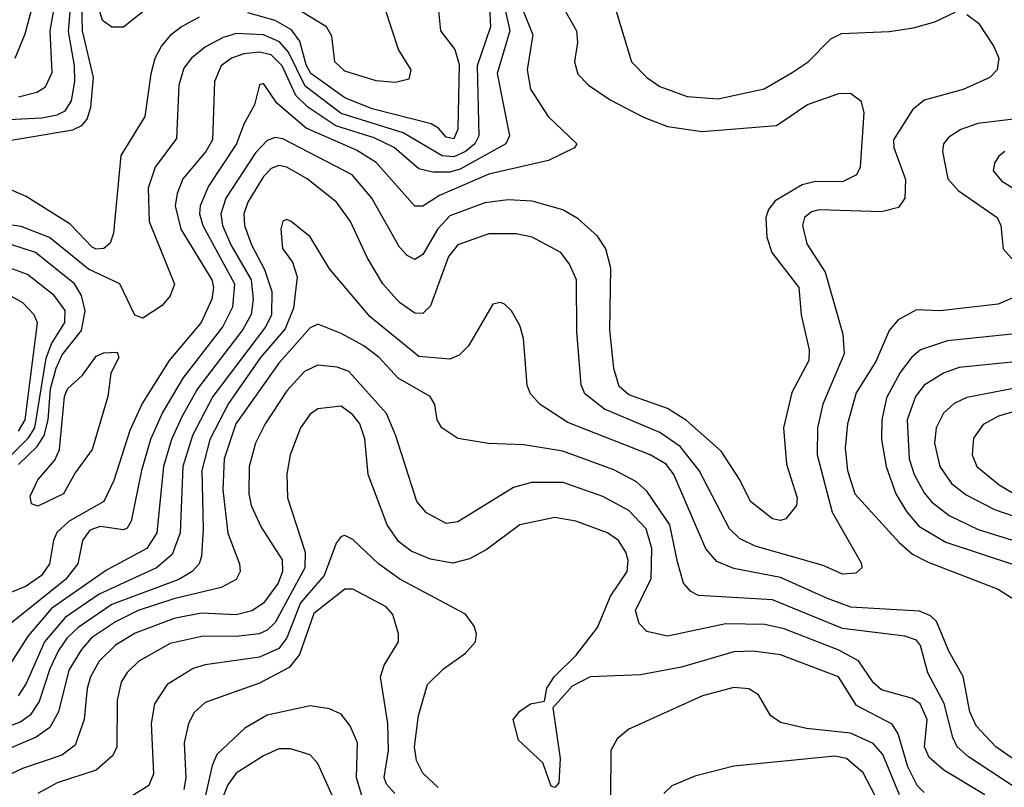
# Model space of a CAD drawing. Extents: x 997026 to 1115308, y 536381 to 619039.
# Tile 16 of 256: x 1007368 to 1009901, y 545621 to 547594. Entities that reach past the tile are written whole.
import ezdxf

# ---------------------------------------------------------------- set-up
doc = ezdxf.new("R2010")
doc.units = 0

msp = doc.modelspace()

# ---------------------------------------------------------------- linework, layer by layer
at = {"layer": '0CON20XD'}
for points in [[(1007290, 547275), (1007505, 547310.5), (1007528.4, 547321.6), (1007541.8, 547338.2), (1007551, 547369), (1007558.3, 547445), (1007529.6, 547565), (1007527.9, 547637.9), (1007536.6, 547735), (1007529.5, 547785), (1007484.4, 547925), (1007470.9, 548005), (1007450.9, 548060.9), (1007416.4, 548115), (1007349.1, 548179.1)], [(1007304.9, 547335.1), (1007425, 547341.8), (1007465, 547349.5), (1007485, 547359.7), (1007501.4, 547385), (1007510, 547435), (1007508.9, 547475), (1007493.4, 547563.4), (1007507.8, 547725), (1007500.8, 547785), (1007453.5, 547915), (1007437.3, 548005), (1007422.1, 548045), (1007388.8, 548095), (1007321, 548161)], [(1007364.8, 547395.2), (1007412.6, 547407.4), (1007435, 547420.9), (1007452.1, 547457.9), (1007446.5, 547565), (1007476.2, 547735), (1007467.4, 547785), (1007418.8, 547915), (1007395, 548021.1), (1007366.8, 548065)], [(1007356.3, 547495), (1007382.4, 547557.6), (1007429, 547735), (1007421, 547785), (1007378.9, 547925), (1007352.2, 548015)], [(1008605, 547674.2), (1008628.8, 547565), (1008596.8, 547455), (1008628.1, 547295), (1008618.8, 547275), (1008500.9, 547209.1), (1008475, 547201.7), (1008431.4, 547201.4), (1008395, 547210), (1008331.1, 547265), (1008280.2, 547290.2), (1008181.1, 547321.1), (1008109, 547369), (1008078.8, 547398.8), (1008043.4, 547475), (1008015, 547503.2), (1007985, 547510.6), (1007945, 547506.2), (1007912.8, 547495), (1007886.2, 547475), (1007869.6, 547435), (1007864.1, 547285), (1007847, 547255), (1007788.1, 547185), (1007772.9, 547147.1), (1007768.5, 547115), (1007782.6, 547055), (1007862.5, 546925), (1007866.6, 546905), (1007862.3, 546875), (1007835.2, 546815), (1007752.5, 546717.5), (1007683, 546607), (1007651.9, 546538.1), (1007610.7, 546409.3), (1007584.3, 546355), (1007495.2, 546305), (1007464.1, 546275.9), (1007454.8, 546255), (1007445.2, 546195), (1007424.4, 546165), (1007385, 546138.1), (1007345, 546121.6)], [(1008749.6, 547655), (1008800.6, 547565), (1008802.8, 547535), (1008795.4, 547485), (1008803.7, 547453.7), (1008831.5, 547425), (1008887.5, 547387.5), (1008973.3, 547343.3), (1009035, 547319), (1009124, 547306), (1009315, 547321.6), (1009395, 547375.3), (1009475, 547403.8), (1009505, 547404.4), (1009531.9, 547385), (1009539.6, 547355), (1009530.5, 547215), (1009521.1, 547195), (1009485, 547177.3), (1009415, 547178.1), (1009380.9, 547169.1), (1009311.7, 547128.3), (1009294.2, 547105.8), (1009287.6, 547085), (1009290.6, 547035), (1009303, 546995), (1009372.8, 546905), (1009378.8, 546835), (1009399.5, 546745), (1009398, 546718), (1009354.4, 546635.6), (1009332.8, 546545), (1009341.1, 546451.1), (1009368, 546365), (1009366.9, 546345), (1009339.2, 546310.8), (1009325, 546306.2), (1009305, 546310.7), (1009248.4, 546355), (1009220.8, 546410.8), (1009172.4, 546485), (1009083.5, 546563.5), (1009034.3, 546594.3), (1008935, 546629.6), (1008910.7, 546650.7), (1008896.8, 546696.8), (1008886.5, 546796.5), (1008888.9, 546955), (1008875.9, 547005), (1008855, 547037.1), (1008805, 547082), (1008765, 547105.3), (1008686.8, 547126.8), (1008625, 547130.6), (1008565, 547122.9), (1008475, 547089.6), (1008444.1, 547055.9), (1008405, 546990), (1008385, 546977.7), (1008365, 546987.5), (1008345, 547009.2), (1008274.3, 547135), (1008223.2, 547195), (1008045, 547287.7), (1008025, 547290.8), (1008005, 547283.5), (1007975, 547251.7), (1007898.5, 547135), (1007885.4, 547095), (1007890, 547065), (1007911.7, 547015), (1007964, 546925), (1007969.2, 546875), (1007963.9, 546836.1), (1007942.3, 546797.7), (1007825.7, 546645), (1007785, 546573.3), (1007758.5, 546515), (1007737.8, 546445), (1007721.4, 546275), (1007695.1, 546234.9), (1007591.5, 546178.5), (1007450, 546080), (1007390, 546010), (1007329.3, 545915)], [(1007715, 547638), (1007635, 547574.4), (1007605, 547574.4), (1007581.3, 547591.3), (1007565.7, 547645)], [(1008576.4, 547625), (1008579.6, 547575), (1008545.1, 547475), (1008549.3, 547295), (1008539.1, 547275), (1008514.8, 547255), (1008485, 547241.5), (1008455, 547243.8), (1008355, 547302.7), (1008195, 547352.2), (1008102.6, 547422.6), (1008059.8, 547509.8), (1008036.8, 547536.8), (1007995, 547554.9), (1007925, 547558.4), (1007891.7, 547548.3), (1007846, 547524), (1007810.3, 547495), (1007790.8, 547469.2), (1007777.5, 547425), (1007771.7, 547288.3), (1007717, 547215), (1007699, 547161), (1007701.1, 547075), (1007766.1, 546913.9), (1007755, 546884), (1007735, 546859.2), (1007685, 546826.2), (1007664.2, 546834.2), (1007625.6, 546915), (1007545, 546952.3), (1007445, 547033.7), (1007371.9, 547061.9), (1007215, 547084.8)], [(1008659.6, 547625), (1008688.6, 547555), (1008673.5, 547465), (1008682.6, 547415), (1008727.7, 547345), (1008801.2, 547275), (1008795.5, 547264.5), (1008728.6, 547231.4), (1008575, 547196.3), (1008447.9, 547142.1), (1008405, 547114.7), (1008385, 547114.7), (1008285, 547226.7), (1008235, 547258.6), (1008104.9, 547314.9), (1008029.4, 547379.4), (1007995, 547430), (1007985, 547426.2), (1007972.1, 547375), (1007944.5, 547325.5), (1007925.8, 547275), (1007853.8, 547166.2), (1007832.1, 547115), (1007830.7, 547095), (1007839, 547065), (1007920.9, 546915), (1007915.4, 546855), (1007890.7, 546805), (1007788.1, 546671.9), (1007735.7, 546584.3), (1007704.3, 546515), (1007681.8, 546435), (1007655.2, 546304.8), (1007645, 546286.5), (1007635, 546282.4), (1007575, 546290.8), (1007548.5, 546281.5), (1007529.5, 546255), (1007517.7, 546195), (1007486.2, 546155), (1007285, 545994.6)], [(1008444.7, 547625), (1008450.4, 547565), (1008487.3, 547517.3), (1008498.9, 547478.9), (1008495, 547312.5), (1008485, 547287.8), (1008465, 547291.7), (1008445.2, 547315.2), (1008426.3, 547326.3), (1008275, 547364.9), (1008205, 547392.4), (1008117.3, 547455), (1008105, 547477.9), (1008088.7, 547538.7), (1008067.2, 547567.2), (1008025, 547591.2), (1007955, 547611.1)], [(1008306.9, 547625), (1008342.5, 547515), (1008374.2, 547465), (1008368.9, 547441.1), (1008335, 547432.5), (1008285, 547436.7), (1008205, 547461.6), (1008178.7, 547485), (1008171.3, 547551.3), (1008157.1, 547575), (1008093.7, 547613.7)], [(1008896.8, 547635), (1008941.8, 547485), (1008981.8, 547445), (1009015, 547421.6), (1009085, 547395.9), (1009165, 547390.3), (1009283.7, 547416.3), (1009355, 547457.5), (1009396.5, 547485), (1009455, 547544.6), (1009482, 547558), (1009605, 547563.1), (1009667.5, 547572.5), (1009722.1, 547587.9), (1009775, 547612.9)], [(1007830.2, 547599.8), (1007784.6, 547575.4), (1007755, 547553.1), (1007733.2, 547526.8), (1007715.7, 547494.3), (1007705.5, 547454.5), (1007690.2, 547345), (1007628.7, 547245), (1007609.7, 547045), (1007600.7, 547019.3), (1007585, 547005.3), (1007565, 547003.6), (1007555, 547009), (1007497.9, 547067.9), (1007385, 547139.6), (1007305, 547173.3)], [(1009805, 547607.1), (1009834.5, 547584.5), (1009874.2, 547525), (1009887.1, 547495), (1009882.9, 547465), (1009864, 547445), (1009795, 547414.6), (1009695, 547386.8), (1009665, 547361.8), (1009616, 547285), (1009617.2, 547265), (1009646.7, 547183.3), (1009645.6, 547135), (1009629.1, 547110.9), (1009585, 547099.6), (1009425, 547105.2), (1009405, 547100), (1009386.9, 547085), (1009381.9, 547065), (1009392.7, 547017.3), (1009440.2, 546945), (1009457.5, 546885), (1009485.3, 546785), (1009489.1, 546735), (1009434.3, 546605.7), (1009420.7, 546545), (1009419.5, 546475), (1009458.1, 546328.1), (1009534.1, 546195.9), (1009534.3, 546185), (1009519.1, 546170.9), (1009485, 546168.2), (1009435, 546190.6), (1009260.5, 546240.5), (1009220.1, 546260.1), (1009194.3, 546285), (1009116, 546435), (1009066.9, 546496.9), (1009015, 546532.5), (1008873, 546593), (1008822.3, 546632.3), (1008812.4, 546655), (1008801.7, 546791.7), (1008800.7, 546925), (1008782.5, 546965), (1008760, 546995), (1008686.9, 547035), (1008645, 547043.4), (1008575, 547043.4), (1008495, 547014.7), (1008471.1, 546985), (1008425, 546858.5), (1008405, 546838.9), (1008385, 546839.1), (1008345, 546867.1), (1008302.1, 546915), (1008262.1, 546982.1), (1008219.3, 547075), (1008183.5, 547125), (1008107.5, 547185), (1008055, 547214.8), (1008035, 547218.7), (1008015, 547211), (1007995, 547190.2), (1007955.2, 547125), (1007944.5, 547095), (1007946.8, 547065), (1007964.1, 547015), (1007998.2, 546951.8), (1008016.8, 546895), (1008015.9, 546835), (1008001.4, 546805), (1007865.1, 546625), (1007812.4, 546525), (1007788, 546445), (1007781, 546275), (1007760.5, 546219.5), (1007720.5, 546185), (1007572.6, 546117.4), (1007485, 546057.4), (1007431.8, 545995), (1007385, 545887.1), (1007364, 545856)], [(1009925, 547338.4), (1009832.9, 547327.1), (1009789, 547311), (1009758.1, 547291.9), (1009744.7, 547275), (1009742.4, 547255), (1009755.8, 547185), (1009782.7, 547155), (1009882.9, 547085), (1009891.8, 547065), (1009898.5, 547005), (1009960, 546935)], [(1009902, 547255), (1009887.1, 547242.9), (1009875.5, 547225), (1009872.1, 547205), (1009895, 547178.4), (1009959.5, 547139.5)], [(1009983.2, 545653.2), (1009879.4, 545725), (1009828.3, 545778.3), (1009812.7, 545815), (1009795.2, 545905.2), (1009758.9, 545968.9), (1009727, 546047), (1009711.2, 546061.2), (1009683.3, 546073.3), (1009506.3, 546083.7), (1009446.2, 546106.2), (1009325, 546159.8), (1009205, 546183.2), (1009161.2, 546201.2), (1009133.3, 546233.3), (1009051, 546425), (1009031.5, 546451.5), (1008990, 546475), (1008778, 546558), (1008707.1, 546605), (1008682.4, 546632.4), (1008673.6, 546653.6), (1008664.3, 546774.3), (1008655, 546807.5), (1008633.3, 546845), (1008615, 546862.5), (1008605, 546866.7), (1008585, 546862.5), (1008522.7, 546755), (1008499, 546731), (1008475, 546720.9), (1008395, 546728.1), (1008269.9, 546829.9), (1008165, 546953.1), (1008115, 547035.7), (1008066.7, 547075), (1008055, 547080), (1008045, 547076.2), (1008040, 547055), (1008044.5, 547005.5), (1008070.3, 546970.3), (1008082.4, 546932.4), (1008072.2, 546852.2), (1008050.9, 546799.1), (1007987.8, 546725), (1007905, 546607.1), (1007857.5, 546515), (1007836.7, 546435), (1007840.3, 546285), (1007836.1, 546215), (1007829.5, 546195), (1007811.6, 546175), (1007777.6, 546155), (1007605, 546090.2), (1007518.9, 546031.1), (1007490.4, 546005), (1007467.9, 545972.1), (1007445.6, 545925), (1007418.6, 545841.4), (1007395, 545806), (1007371.1, 545788.9), (1007285, 545756.2)], [(1007365, 546450.3), (1007413.2, 546496.8), (1007431.3, 546525), (1007441.4, 546565), (1007447.8, 546645), (1007461.6, 546698.4), (1007477.4, 546732.6), (1007527.4, 546795), (1007536.7, 546845), (1007527.5, 546885), (1007509.4, 546915), (1007409.2, 546995), (1007345.8, 547015.8)], [(1007336.5, 546465), (1007390.9, 546519.1), (1007407.2, 546545), (1007436.1, 546723.9), (1007449.8, 546760.2), (1007484.3, 546815), (1007485, 546846.2), (1007456.5, 546885), (1007388.5, 546938.5), (1007322.3, 546962.3)], [(1007365, 546535.7), (1007382.1, 546565), (1007414.1, 546814.1), (1007405.4, 546835.4), (1007375.9, 546865.9), (1007305, 546905.2)], [(1009942.3, 546887.7), (1009885, 546862.1), (1009735.7, 546845.7), (1009675, 546847.6), (1009627.8, 546822.3), (1009605.2, 546794.8), (1009571, 546715), (1009520.4, 546635), (1009498, 546555), (1009492.1, 546492.1), (1009497.6, 546435), (1009516.5, 546375), (1009630.2, 546250.2), (1009665, 546220), (1009705, 546199.1), (1009885, 546129.8), (1009940, 546095)], [(1009921, 545625), (1009809.2, 545699.2), (1009780, 545725), (1009768.5, 545748.5), (1009746, 545836), (1009704, 545915), (1009685.2, 545985), (1009675, 545999.2), (1009645, 546009.2), (1009485, 546028.9), (1009305, 546102.2), (1009114, 546114), (1009094.4, 546124.4), (1009075.6, 546145.6), (1009060.1, 546199.9), (1009040.5, 546295), (1008981.9, 546381.9), (1008955, 546406.2), (1008896.5, 546436.5), (1008765, 546484.4), (1008665, 546501.1), (1008574.5, 546504.5), (1008495, 546517.5), (1008454.2, 546545), (1008442.5, 546565), (1008436, 546605), (1008424, 546625), (1008342.1, 546672.1), (1008292.5, 546725), (1008253.3, 546755), (1008195, 546787.1), (1008135, 546810.9), (1008115, 546801.8), (1008035, 546710.6), (1007924.3, 546555), (1007893.8, 546465), (1007890.7, 546385), (1007903.8, 546273.8), (1007934, 546195), (1007935.4, 546175), (1007925.4, 546155), (1007886.1, 546133.9), (1007765, 546105.3), (1007672.8, 546075), (1007615, 546046.2), (1007552.8, 546005), (1007527, 545975), (1007495, 545922.2), (1007468.1, 545815), (1007445.3, 545774.7), (1007410.6, 545749.4), (1007277.2, 545692.8)], [(1009945, 546788), (1009755, 546768.3), (1009685.5, 546745), (1009663.4, 546726.6), (1009633, 546687), (1009598, 546622), (1009585.6, 546565), (1009585.2, 546515), (1009597.1, 546445), (1009622.1, 546375), (1009649.5, 546329.5), (1009681.6, 546291.6), (1009751, 546251), (1009925, 546193.4)], [(1007415, 546343.1), (1007398.9, 546348.9), (1007395, 546368.8), (1007415, 546410.8), (1007458.2, 546461.8), (1007470.7, 546489.3), (1007483.6, 546625), (1007490.8, 546645), (1007529.6, 546680.4), (1007565, 546728.5), (1007585, 546737.1), (1007618.8, 546738.8), (1007623.3, 546725), (1007602.9, 546685), (1007594.6, 546625), (1007555, 546489.2), (1007510.7, 546429.3), (1007480.6, 546375), (1007415, 546343.1)], [(1009851.4, 545601.4), (1009745.3, 545665), (1009707.6, 545697.6), (1009696, 545725), (1009702.6, 545795), (1009685, 545835.2), (1009665, 545849.1), (1009585, 545871.1), (1009565, 545888.9), (1009526, 545946), (1009475, 545973), (1009335, 546028), (1009285, 546039.4), (1009185, 546040.7), (1009035, 546009.2), (1008981.6, 546021.6), (1008961.5, 546041.5), (1008952.5, 546075), (1008992.8, 546157.2), (1008994.4, 546234.4), (1008979.5, 546285), (1008935, 546332.3), (1008868.2, 546368.2), (1008765.9, 546404.1), (1008685, 546403.9), (1008638.3, 546391.7), (1008495, 546302.9), (1008465, 546298.4), (1008415, 546326.2), (1008390, 546355), (1008336.2, 546523.8), (1008311.5, 546581.5), (1008215, 546689.3), (1008185, 546700.2), (1008135, 546705.7), (1008100.5, 546689.5), (1008055, 546640), (1007999.6, 546555), (1007974.8, 546505), (1007958.9, 546445), (1007957.4, 546375), (1007963.9, 546345), (1007989.7, 546289.7), (1008043.4, 546205), (1008044.5, 546175), (1008032.9, 546145), (1007995, 546094.3), (1007965, 546074.5), (1007925, 546063.7), (1007835, 546068.3), (1007765.6, 546055), (1007665, 546017.1), (1007615, 545986), (1007572.7, 545945), (1007550, 545905), (1007541.5, 545875), (1007534.4, 545795), (1007511, 545729), (1007476.8, 545703.2), (1007375, 545669.3), (1007305, 545636.1)], [(1009955, 546717.2), (1009785, 546699.6), (1009745, 546684.8), (1009695, 546654.2), (1009672.4, 546625), (1009651.6, 546565), (1009656.1, 546465), (1009668.8, 546425), (1009695, 546377.6), (1009714.2, 546354.2), (1009758.9, 546318.9), (1009833.4, 546283.4), (1009985.8, 546235.8)], [(1009965, 546653.2), (1009805, 546622.6), (1009772.4, 546607.6), (1009745, 546582.7), (1009725.7, 546545), (1009721.6, 546505), (1009734.9, 546444.9), (1009765, 546401.7), (1009802.6, 546372.6), (1009876.1, 546335), (1010065, 546269.2)], [(1009695, 545607.5), (1009677.2, 545625), (1009653.1, 545673.1), (1009628.1, 545758.1), (1009612.7, 545782.7), (1009521.1, 545831.1), (1009474.5, 545905), (1009325, 545960.8), (1009255, 545970.6), (1009205, 545968.7), (1009070.5, 545929.5), (1008965, 545909.5), (1008835.6, 545904.4), (1008789.2, 545880.8), (1008740, 545825), (1008758.9, 545695), (1008755, 545632.5), (1008745, 545620), (1008735, 545623.3), (1008713.6, 545683.6), (1008651.7, 545741.7), (1008637.5, 545795), (1008655, 545816.7), (1008682.5, 545835), (1008718.3, 545841.7), (1008724.1, 545875.9), (1008743.3, 545905), (1008799.5, 545960.5), (1008855, 546031.5), (1008888.4, 546111.6), (1008930.7, 546175), (1008933.8, 546203.8), (1008927.8, 546225), (1008908.5, 546255), (1008880.6, 546275), (1008799.2, 546305), (1008745, 546313.9), (1008654.4, 546295), (1008568.5, 546231.5), (1008525, 546208.2), (1008482.8, 546197.2), (1008425, 546207.5), (1008375, 546227.5), (1008342.6, 546252.6), (1008313.7, 546295), (1008264.7, 546425), (1008256.3, 546516.3), (1008243.2, 546555), (1008225, 546578.1), (1008195, 546600.6), (1008135, 546593.9), (1008115, 546580), (1008090.5, 546545), (1008064.3, 546475), (1008055.3, 546425.3), (1008056.8, 546365), (1008102.4, 546225), (1008102, 546185), (1008025, 546044), (1008005, 546024.4), (1007984.6, 546015.4), (1007925, 546008.3), (1007840.5, 546009.5), (1007755, 545990.4), (1007675, 545944.8), (1007645, 545915.9), (1007629.2, 545890.8), (1007618.7, 545845), (1007617.8, 545725), (1007607.9, 545702.1), (1007565.2, 545664.8), (1007465, 545632.5), (1007415, 545605.2)], [(1009970.9, 546599.1), (1009886.4, 546575), (1009846.6, 546553.4), (1009822.2, 546517.8), (1009818.4, 546475), (1009830.3, 546445), (1009887.9, 546397.9), (1009955, 546358.5)], [(1008445, 545620.4), (1008405, 545657.3), (1008389.3, 545689.3), (1008384, 545725), (1008394.4, 545805.6), (1008417.3, 545885), (1008458.5, 545925), (1008514.8, 545965.2), (1008540.5, 545995), (1008543.3, 546015), (1008536.9, 546035), (1008515.4, 546065.4), (1008346, 546156), (1008291.2, 546195), (1008225, 546257.5), (1008205, 546268.2), (1008195, 546265.5), (1008182, 546248), (1008151.1, 546165), (1008090.6, 546095), (1008055.8, 546005), (1008035, 545977.4), (1007985, 545954.8), (1007845, 545935.6), (1007814.2, 545925.8), (1007747.5, 545885), (1007714.7, 545835), (1007706.2, 545785), (1007712.5, 545655), (1007700.4, 545625), (1007655, 545597.5)], [(1008333.3, 545605), (1008311.5, 545628.5), (1008306.2, 545646.2), (1008317.2, 545715), (1008315.2, 545785), (1008296.7, 545905), (1008305.4, 545935), (1008342.5, 545995), (1008342.7, 546015), (1008327.7, 546065), (1008311.2, 546085), (1008225, 546129.7), (1008205, 546130.3), (1008125, 546067.8), (1008087.6, 545962.4), (1008061.5, 545928.5), (1007985, 545888.7), (1007845, 545838.8), (1007816.9, 545813.1), (1007802.2, 545785), (1007791.6, 545735), (1007795.2, 545645), (1007790.2, 545615)], [(1009631.6, 545601.6), (1009588.2, 545705), (1009563.7, 545733.7), (1009505, 545760), (1009391.9, 545771.9), (1009325, 545787.5), (1009300, 545805), (1009268.6, 545858.6), (1009244.1, 545874.1), (1009205, 545877.5), (1009125, 545855.8), (1008935, 545770), (1008904.8, 545745.2), (1008888.9, 545715), (1008888.4, 545595)], [(1008250.7, 545590.7), (1008234.5, 545645), (1008237.6, 545735), (1008218.5, 545778.5), (1008195, 545808.5), (1008165, 545822.1), (1008115, 545830), (1008005, 545805.8), (1007947.3, 545772.7), (1007875.2, 545704.8), (1007863.3, 545676.7), (1007843, 545585)], [(1008197.2, 545545), (1008135, 545681.9), (1008115, 545703.8), (1008065, 545719.7), (1008035, 545719.2), (1007995, 545701.6), (1007925, 545656.9), (1007903.3, 545626.7), (1007855, 545507.6)], [(1009620.5, 545500.5), (1009537.7, 545657.7), (1009495, 545694.8), (1009465, 545701.1), (1009205, 545674.7), (1009105, 545649.2), (1009045.7, 545624.3), (1009024.8, 545605.2)]]:
    msp.add_lwpolyline(points, dxfattribs=at)

doc.saveas('drawing.dxf')
